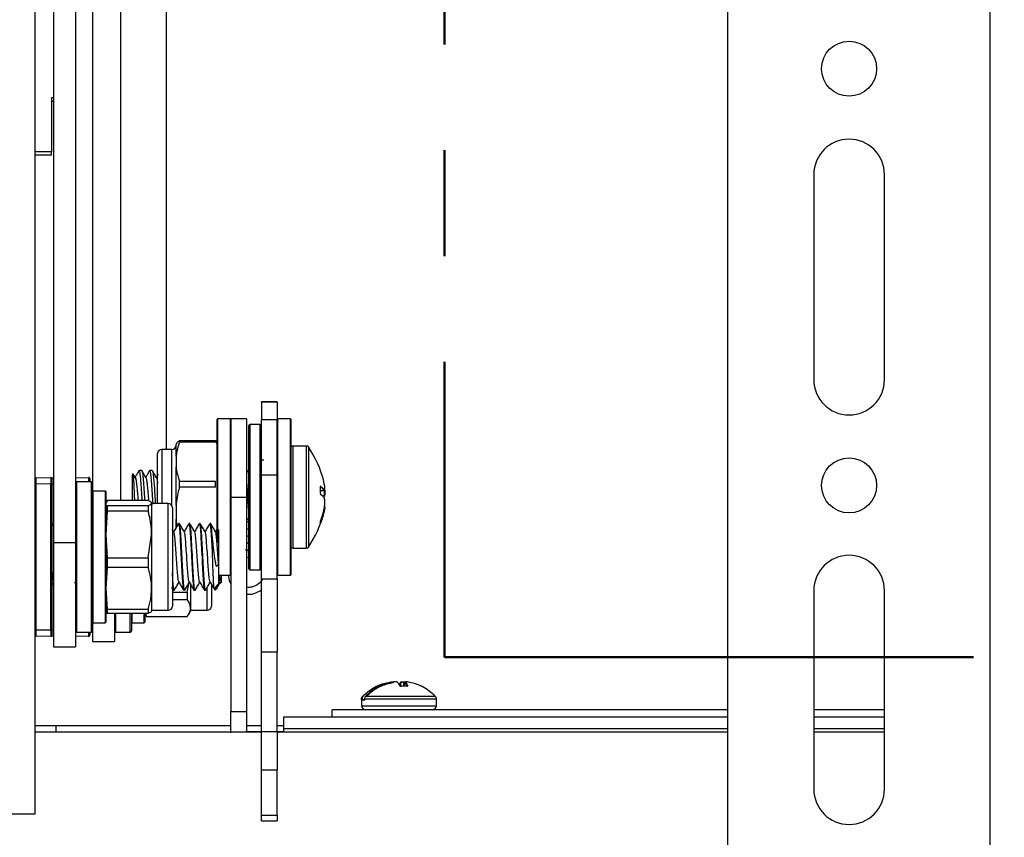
# Model space of a CAD drawing. Header units: inches. Extents: x 5 to 165, y 3 to 108.
# Tile 4 of 139: x 17.4 to 22.05, y 36.6 to 40.46. Entities that reach past the tile are written whole.
import ezdxf

# ---------------------------------------------------------------- set-up
doc = ezdxf.new("R2010")
doc.units = ezdxf.units.IN
doc.header["$LTSCALE"] = 10
doc.header["$MEASUREMENT"] = 0
doc.linetypes.add('CENTER', pattern=[0.4, 0.25, -0.05, 0.05, -0.05])

msp = doc.modelspace()

# ---------------------------------------------------------------- linework, layer by layer
at = {"color": 7, "linetype": 'Continuous', "lineweight": 25}
for p, q in [((21.984658, 34.684765), (21.984658, 53.704765)), ((17.744673, 50.314071), (17.744673, 38.275926)), ((17.472673, 50.250189), (17.472673, 36.711265)), ((18.094673, 38.434415), (18.094673, 50.169227)), ((17.560673, 46.286092), (17.560673, 37.99448)), ((17.664673, 46.286092), (17.664673, 37.99448)), ((20.743658, 44.063699), (20.743658, 34.934765)), ((17.560673, 40.094934), (17.550673, 40.094934)), ((17.550673, 40.094934), (17.550673, 39.840757)), ((17.560673, 40.078281), (17.550673, 40.078281)), ((17.550673, 39.840757), (17.472673, 39.840757)), ((17.550673, 39.824104), (17.472673, 39.824104)), ((17.550673, 39.824104), (17.550673, 39.840757)), ((21.151658, 39.732765), (21.151658, 38.764249)), ((21.485658, 38.764249), (21.485658, 39.732765)), ((18.616673, 38.659265), (18.542673, 38.659265)), ((18.542673, 38.658049), (18.542673, 38.659265)), ((18.616673, 38.658049), (18.542673, 38.658049)), ((18.542673, 38.658049), (18.542673, 38.574768)), ((18.616673, 38.658049), (18.616673, 38.659265)), ((18.616673, 38.658049), (18.616673, 38.574768)), ((18.333673, 38.056426), (18.333673, 38.576265)), ((18.396673, 38.578265), (18.335673, 38.578265)), ((18.472673, 38.579265), (18.398673, 38.579265)), ((18.398673, 38.579265), (18.398673, 38.209265)), ((18.472673, 38.579265), (18.472673, 38.209265)), ((18.616673, 38.574768), (18.542673, 38.574768)), ((18.542673, 38.313124), (18.542673, 38.574768)), ((18.616673, 38.313124), (18.616673, 38.574768)), ((18.679673, 38.578265), (18.618673, 38.578265)), ((18.681673, 38.576265), (18.681673, 37.842265)), ((18.483673, 38.519269), (18.483673, 38.547765)), ((18.483673, 37.870765), (18.483673, 38.519269)), ((18.537673, 38.552765), (18.488673, 38.552765)), ((18.141901, 38.461622), (18.139673, 38.457765)), ((18.155551, 38.468373), (18.155551, 38.47698)), ((18.155551, 38.47698), (18.326305, 38.47698)), ((18.326305, 38.468373), (18.155551, 38.468373)), ((18.326305, 38.468373), (18.326305, 38.47698)), ((18.326305, 38.47698), (18.332075, 38.461265)), ((18.333673, 38.457765), (18.33264, 38.461622)), ((18.052673, 38.255094), (18.052673, 38.41473)), ((18.119988, 38.434415), (18.072359, 38.434415)), ((18.139673, 38.402447), (18.139673, 38.457746)), ((18.756426, 38.450515), (18.691673, 38.450515)), ((18.139673, 38.402447), (18.139673, 38.350924)), ((17.977498, 38.334265), (17.965019, 38.334265)), ((18.027501, 38.334265), (18.015026, 38.334265)), ((18.139673, 38.170487), (18.139673, 38.350924)), ((18.47749, 38.334265), (18.472673, 38.334265)), ((18.483673, 38.324412), (18.478475, 38.333352)), ((17.47763, 38.300772), (17.54763, 38.301382)), ((17.551274, 38.299852), (17.560673, 38.299934)), ((17.552673, 38.296383), (17.552673, 38.271384)), ((17.664673, 38.300842), (17.72663, 38.301382)), ((17.739673, 38.280926), (17.669673, 38.280926)), ((17.731673, 38.296383), (17.731673, 38.280926)), ((17.744673, 38.275926), (17.744673, 37.576926)), ((17.935746, 38.318653), (17.931673, 38.31458)), ((17.931673, 38.31458), (17.931673, 38.192717)), ((18.155551, 38.256483), (18.155551, 38.284997)), ((18.155551, 38.284997), (18.326305, 38.284997)), ((18.326305, 38.256483), (18.326305, 38.284997)), ((18.616673, 38.313124), (18.542673, 38.313124)), ((18.542673, 37.822999), (18.542673, 38.313124)), ((18.616673, 37.822999), (18.616673, 38.313124)), ((18.841109, 38.266551), (18.836426, 38.285215)), ((17.47763, 38.270773), (17.472673, 38.270773)), ((17.54763, 38.271384), (17.47763, 38.270773)), ((17.47763, 38.270773), (17.47763, 37.58208)), ((17.54763, 37.581469), (17.54763, 38.271384)), ((17.552673, 38.271384), (17.54763, 38.271384)), ((17.552673, 38.271384), (17.552673, 37.581469)), ((17.805673, 38.237176), (17.746673, 38.237176)), ((17.807673, 38.235176), (17.807673, 37.95253)), ((18.052673, 38.178395), (18.052673, 38.255094)), ((18.326305, 38.256483), (18.155551, 38.256483)), ((18.822228, 38.24056), (18.839182, 38.24056)), ((17.807988, 38.183507), (17.807673, 38.182332)), ((18.008525, 38.192717), (17.814952, 38.192717)), ((18.024209, 38.182332), (18.023531, 38.183507)), ((18.024209, 38.181163), (18.024209, 38.032632)), ((18.398673, 38.209265), (18.472673, 38.209265)), ((18.398673, 38.209265), (18.398673, 37.196768)), ((18.472673, 38.209265), (18.472673, 37.196768)), ((18.841109, 38.214588), (18.840516, 38.213946)), ((17.814952, 38.142721), (17.807673, 38.032632)), ((17.814952, 38.169608), (17.814952, 38.142721)), ((17.814952, 38.169608), (18.008525, 38.169608)), ((18.008525, 38.142721), (17.814952, 38.142721)), ((18.008525, 38.169608), (18.008525, 38.142721)), ((18.102949, 38.178395), (18.024209, 38.178395)), ((18.122634, 38.15871), (18.122634, 37.904245)), ((18.139673, 38.170487), (18.139673, 38.103279)), ((18.841109, 38.162489), (18.841141, 38.162621)), ((18.841109, 38.162489), (18.841111, 38.162425)), ((18.019996, 38.11791), (18.024209, 38.110681)), ((18.139673, 38.059003), (18.139673, 38.103279)), ((18.823072, 38.098509), (18.823062, 38.098423)), ((17.55991, 38.083228), (17.552673, 38.070742)), ((17.560673, 38.083907), (17.560644, 38.083907)), ((18.129541, 38.04445), (18.122634, 38.056344)), ((18.155544, 38.083907), (18.151195, 38.083907)), ((18.204757, 38.083907), (18.200407, 38.083907)), ((18.253969, 38.083907), (18.24962, 38.083907)), ((18.303182, 38.083907), (18.298833, 38.083907)), ((18.333164, 38.058826), (18.325606, 38.045804)), ((18.333673, 37.978774), (18.333673, 38.049189)), ((18.340429, 38.053907), (18.334631, 38.059705)), ((18.340429, 38.053907), (18.340429, 37.9681)), ((18.82188, 38.085234), (18.821968, 38.085559)), ((17.807673, 38.032632), (17.814952, 37.922542)), ((18.008525, 37.922542), (18.024209, 38.032632)), ((18.024209, 38.032632), (18.024209, 37.777896)), ((18.310429, 38.021231), (18.310429, 37.942434)), ((18.472673, 38.027686), (18.483673, 38.023557)), ((17.560673, 37.99448), (17.664673, 37.99448)), ((17.560673, 37.99448), (17.560673, 37.501426)), ((17.664673, 37.99448), (17.664673, 37.501426)), ((17.807673, 37.95253), (17.807673, 37.617676)), ((18.466739, 37.962173), (18.483673, 37.955816)), ((18.473159, 37.993633), (18.483673, 37.989686)), ((18.691673, 37.968015), (18.756426, 37.968015)), ((17.814952, 37.922542), (18.008525, 37.922542)), ((17.814952, 37.922542), (17.814952, 37.87643)), ((18.008525, 37.922542), (18.008525, 37.87643)), ((18.122634, 37.904245), (18.122634, 37.694143)), ((18.475322, 37.92508), (18.483673, 37.921945)), ((17.814952, 37.87643), (17.807673, 37.777896)), ((18.008525, 37.87643), (17.814952, 37.87643)), ((18.340429, 37.889782), (18.328336, 37.883312)), ((18.328336, 37.883312), (18.340429, 37.887047)), ((18.340429, 37.887047), (18.340429, 37.889782)), ((18.340429, 37.887047), (18.340429, 37.798946)), ((18.488673, 37.865765), (18.537673, 37.865765)), ((18.340429, 37.840265), (18.396673, 37.840265)), ((18.348567, 37.811063), (18.353223, 37.80317)), ((18.35328, 37.840265), (18.35328, 37.804052)), ((18.542673, 37.822999), (18.616673, 37.822999)), ((18.542673, 37.47616), (18.542673, 37.822999)), ((18.616673, 37.822999), (18.616673, 37.47616)), ((18.618673, 37.840265), (18.679673, 37.840265)), ((17.552673, 37.789593), (17.562818, 37.807062)), ((17.660221, 37.808823), (17.664673, 37.801151)), ((17.807673, 37.777896), (17.814952, 37.679361)), ((18.024209, 37.777896), (18.024209, 37.67068)), ((18.118697, 37.781991), (18.125823, 37.769689)), ((18.126588, 37.768946), (18.130938, 37.768946)), ((18.175801, 37.768946), (18.18015, 37.768946)), ((18.192525, 37.759675), (18.201439, 37.805094)), ((18.208209, 37.79633), (18.208209, 37.684777)), ((18.225014, 37.768946), (18.229363, 37.768946)), ((18.274226, 37.768946), (18.278575, 37.768946)), ((18.306634, 37.795707), (18.306634, 37.694143)), ((18.318501, 37.778565), (18.321899, 37.772788)), ((18.319074, 37.777591), (18.340429, 37.798946)), ((18.320523, 37.78178), (18.32328, 37.769165)), ((18.32328, 37.781797), (18.32328, 37.769165)), ((18.32328, 37.769165), (18.323546, 37.770401)), ((18.32414, 37.769806), (18.334742, 37.780408)), ((18.342587, 37.797261), (18.351689, 37.80577)), ((21.151658, 37.767253), (21.151658, 36.82975)), ((21.485658, 36.82975), (21.485658, 37.767253)), ((18.122634, 37.759675), (18.192525, 37.759675)), ((18.192525, 37.724601), (18.122634, 37.724601)), ((18.192525, 37.759675), (18.192525, 37.724601)), ((17.807673, 37.670521), (17.807988, 37.669346)), ((17.814952, 37.679361), (18.008525, 37.679361)), ((17.814952, 37.679361), (17.814952, 37.660136)), ((18.008525, 37.679361), (18.008525, 37.660136)), ((18.023531, 37.669346), (18.024209, 37.670521)), ((18.024209, 37.674458), (18.102949, 37.674458)), ((18.199492, 37.655424), (18.208209, 37.670521)), ((18.208209, 37.684777), (18.208209, 37.670521)), ((18.208209, 37.674458), (18.286949, 37.674458)), ((17.814952, 37.660136), (17.809138, 37.669365)), ((18.008525, 37.660136), (17.814952, 37.660136)), ((17.848673, 37.660136), (17.848673, 37.526426)), ((17.928673, 37.660136), (17.928673, 37.576926)), ((17.991673, 37.660136), (17.991673, 37.627225)), ((17.991673, 37.627225), (17.991673, 37.617676)), ((17.994456, 37.660136), (17.995719, 37.655424)), ((17.996966, 37.655823), (17.998952, 37.644954)), ((17.998952, 37.644954), (18.192525, 37.644954)), ((17.47763, 37.58208), (17.472673, 37.58208)), ((17.47763, 37.58208), (17.54763, 37.581469)), ((17.552673, 37.581469), (17.54763, 37.581469)), ((17.552673, 37.581469), (17.552673, 37.55647)), ((17.744673, 37.576926), (17.744673, 37.526426)), ((17.746673, 37.615676), (17.805673, 37.615676)), ((17.930673, 37.615676), (17.989673, 37.615676)), ((17.54763, 37.55147), (17.47763, 37.552081)), ((17.560673, 37.552919), (17.551274, 37.553001)), ((17.72663, 37.55147), (17.664673, 37.552011)), ((17.669673, 37.571926), (17.739673, 37.571926)), ((17.731673, 37.571926), (17.731673, 37.55647)), ((17.853673, 37.571926), (17.923673, 37.571926)), ((17.560673, 37.501426), (17.664673, 37.501426)), ((17.744673, 37.526426), (17.848673, 37.526426)), ((18.616673, 37.47616), (18.542673, 37.47616)), ((18.542673, 37.102722), (18.542673, 37.47616)), ((18.616673, 37.102722), (18.616673, 37.47616)), ((19.154644, 37.33634), (19.154684, 37.336354)), ((19.168822, 37.336354), (19.168893, 37.33634)), ((19.169078, 37.336371), (19.168893, 37.33634)), ((19.186302, 37.333737), (19.187211, 37.33267)), ((19.199045, 37.333737), (19.192673, 37.326262)), ((19.199919, 37.333737), (19.199045, 37.333737)), ((19.218863, 37.333737), (19.218863, 37.316705)), ((19.230406, 37.336371), (19.230703, 37.33634)), ((19.230662, 37.336354), (19.230703, 37.33634)), ((19.015508, 37.255482), (19.015508, 37.22395)), ((19.015692, 37.253477), (19.015692, 37.255482)), ((19.018101, 37.255482), (19.015692, 37.255482)), ((19.018101, 37.253477), (19.015692, 37.253477)), ((19.017886, 37.251509), (19.030257, 37.251509)), ((19.018101, 37.255482), (19.018101, 37.253477)), ((19.021137, 37.269264), (19.021276, 37.269264)), ((19.029828, 37.255482), (19.029828, 37.253477)), ((19.029989, 37.255482), (19.029828, 37.255482)), ((19.029989, 37.255482), (19.029989, 37.253477)), ((19.369839, 37.22395), (19.369839, 37.255482)), ((19.028432, 37.24954), (19.015922, 37.24954)), ((18.398673, 37.196768), (18.472673, 37.196768)), ((18.398673, 37.096265), (18.398673, 37.196768)), ((18.472673, 37.196768), (18.472673, 37.100265)), ((20.743658, 37.169996), (18.646673, 37.169996)), ((18.646673, 37.169996), (18.646673, 37.115375)), ((18.877673, 37.169996), (18.877673, 37.204265)), ((20.743658, 37.204265), (18.877673, 37.204265)), ((21.485658, 37.204265), (21.151658, 37.204265)), ((21.485658, 37.169996), (21.151658, 37.169996)), ((17.472673, 37.130265), (17.572673, 37.130265)), ((17.572673, 37.098765), (17.572673, 37.130265)), ((17.572673, 37.130265), (18.398673, 37.130265)), ((18.472673, 37.130265), (18.542673, 37.130265)), ((18.616673, 37.130265), (18.646673, 37.130265)), ((20.743658, 37.115375), (18.646673, 37.115375)), ((18.646673, 37.115375), (18.646673, 37.098765)), ((21.485658, 37.115375), (21.151658, 37.115375)), ((18.542673, 37.098765), (17.472673, 37.098765)), ((18.502673, 37.100265), (18.472673, 37.100265)), ((18.542673, 37.100265), (18.502673, 37.100265)), ((18.542673, 37.102722), (18.616673, 37.102722)), ((18.542673, 36.920001), (18.542673, 37.102722)), ((18.616673, 37.102722), (18.616673, 36.920001)), ((18.646673, 37.100265), (18.616673, 37.100265)), ((20.743658, 37.098765), (18.616673, 37.098765)), ((21.485658, 37.098765), (21.151658, 37.098765)), ((18.616673, 36.920001), (18.542673, 36.920001)), ((18.542673, 36.707273), (18.542673, 36.920001)), ((18.616673, 36.707273), (18.616673, 36.920001)), ((17.472673, 36.711265), (17.308673, 36.711265)), ((18.542673, 36.707273), (18.616673, 36.707273)), ((18.542673, 36.679304), (18.542673, 36.707273)), ((18.616673, 36.707273), (18.616673, 36.679304)), ((18.542673, 36.679304), (18.616673, 36.679304))]:
    msp.add_line(p, q, dxfattribs=at)
at = {"color": 216, "linetype": 'CENTER', "lineweight": 50, "true_color": 0x800080}
for p, q in [((19.406884, 50.847662), (19.406884, 37.453797)), ((19.406884, 37.453797), (39.053421, 37.453797))]:
    msp.add_line(p, q, dxfattribs=at)
at = {"color": 8, "linetype": 'Continuous', "lineweight": 25}
for p, q in [((17.878673, 38.192717), (17.878673, 50.292614)), ((18.335673, 38.578265), (18.335673, 38.058663)), ((18.396673, 38.126647), (18.396673, 38.578265)), ((18.618673, 38.578265), (18.618673, 38.096761)), ((18.679673, 37.840265), (18.679673, 38.578265)), ((18.488673, 38.552765), (18.488673, 38.523849)), ((18.488673, 38.523849), (18.488673, 37.865765)), ((18.537673, 37.865765), (18.537673, 38.552765)), ((18.072359, 38.434415), (18.072359, 38.259485)), ((18.119988, 38.168567), (18.119988, 38.434415)), ((18.691673, 38.450515), (18.691673, 38.272315)), ((18.756426, 37.968015), (18.756426, 38.450515)), ((18.764685, 38.446153), (18.764685, 37.972376)), ((17.669673, 38.280926), (17.669673, 38.073741)), ((17.739673, 37.571926), (17.739673, 38.280926)), ((17.560673, 38.269935), (17.552673, 38.269865)), ((17.746673, 38.237176), (17.746673, 37.615676)), ((17.805673, 37.952699), (17.805673, 38.237176)), ((18.072359, 38.259485), (18.072359, 38.178395)), ((18.691673, 38.272315), (18.691673, 37.968015)), ((18.822229, 38.240628), (18.839182, 38.240628)), ((18.839182, 38.240628), (18.839182, 38.24056)), ((18.102949, 37.902366), (18.102949, 38.178395)), ((18.396673, 37.840265), (18.396673, 38.126647)), ((18.618673, 38.096761), (18.618673, 37.840265)), ((17.669673, 38.073741), (17.669673, 37.571926)), ((17.805673, 37.615676), (17.805673, 37.952699)), ((18.102949, 37.674458), (18.102949, 37.902366)), ((18.286949, 37.674458), (18.286949, 37.77999)), ((17.853673, 37.660136), (17.853673, 37.571926)), ((17.923673, 37.571926), (17.923673, 37.660136)), ((17.930673, 37.660136), (17.930673, 37.615676)), ((17.989673, 37.625286), (17.989673, 37.660136)), ((17.989673, 37.615676), (17.989673, 37.625286)), ((17.552673, 37.582987), (17.560673, 37.582918)), ((19.199045, 37.31748), (19.199045, 37.333737)), ((19.199919, 37.333737), (19.199919, 37.316808)), ((19.215225, 37.316758), (19.215225, 37.334403)), ((19.216711, 37.334403), (19.216711, 37.31678)), ((19.218913, 37.333737), (19.218863, 37.333737)), ((19.218913, 37.333737), (19.218913, 37.316703)), ((19.015692, 37.255482), (19.015508, 37.255482)), ((19.018101, 37.253477), (19.029828, 37.253477)), ((19.029989, 37.253477), (19.029828, 37.253477)), ((19.369839, 37.255482), (19.029989, 37.255482)), ((19.03553, 37.269264), (19.36421, 37.269264)), ((19.015508, 37.22395), (19.369839, 37.22395)), ((18.502673, 37.098765), (18.502673, 37.100265))]:
    msp.add_line(p, q, dxfattribs=at)
at = {"color": 7, "linetype": 'Continuous', "lineweight": 25, "flags": 128}
for points in [[(18.821995, 38.257092), (18.821985, 38.257149), (18.82188, 38.257264)], [(18.841121, 38.242189), (18.841142, 38.242388), (18.841109, 38.242763)], [(18.839182, 38.213571), (18.83961, 38.213562), (18.840017, 38.213601), (18.840384, 38.213685), (18.840693, 38.213811), (18.840929, 38.213973), (18.841082, 38.214163), (18.841142, 38.214371), (18.841109, 38.214588)], [(18.841109, 38.203942), (18.841142, 38.204159), (18.841141, 38.204176)], [(18.82188, 38.093658), (18.821985, 38.094102), (18.821979, 38.094548)], [(19.184555, 37.335698), (19.184548, 37.335698), (19.184318, 37.335668)], [(19.201029, 37.335668), (19.200799, 37.335698), (19.200792, 37.335698)], [(19.230607, 37.316482), (19.23069, 37.316445), (19.230785, 37.316288)]]:
    msp.add_lwpolyline(points, dxfattribs=at)
at = {"color": 8, "linetype": 'Continuous', "lineweight": 25, "flags": 128}
for points in [[(18.82188, 38.226149), (18.821985, 38.226025), (18.821995, 38.225963)], [(19.201559, 37.316482), (19.20166, 37.316445), (19.201776, 37.316288)], [(19.220559, 37.335686), (19.220689, 37.335698), (19.221054, 37.335668)]]:
    msp.add_lwpolyline(points, dxfattribs=at)
at = {"color": 7, "linetype": 'Continuous', "lineweight": 25}
for centre in [(21.318658, 40.232765), (21.318658, 38.264253)]:
    msp.add_circle(centre, 0.13, dxfattribs=at)
for centre, radius, start, end in [((21.318658, 39.732765), 0.167, 0, 180), ((21.318658, 38.764249), 0.167, 180, 0), ((18.335673, 38.576265), 0.002, 90, 180), ((18.396673, 38.576265), 0.002, 0, 90), ((18.618673, 38.576265), 0.002, 90, 180), ((18.679673, 38.576265), 0.002, 0, 90), ((18.488673, 38.547765), 0.005, 90, 180), ((18.537673, 38.547765), 0.005, 0, 90), ((18.072359, 38.41473), 0.019685, 90, 180), ((18.119988, 38.4541), 0.019685, 270, 360), ((18.691673, 38.440515), 0.01, 90, 180), ((18.756426, 38.440515), 0.01, 34.321317, 90), ((18.351741, 38.164236), 0.5, 14.012305, 34.321317), ((17.477673, 38.295772), 0.005, 90.5, 180), ((17.547673, 38.296383), 0.005, 0, 90.5), ((17.669673, 38.275926), 0.005, 90, 180), ((17.726673, 38.296383), 0.005, 0, 90.5), ((17.739673, 38.275926), 0.005, 0, 90), ((17.746673, 38.235176), 0.002, 90, 180), ((17.805673, 38.235176), 0.002, 0, 90), ((18.839082, 38.242656), 0.00203, 272.837916, 3.040337), ((18.839182, 38.242528), 0.001969, 270, 350.079761), ((18.828216, 38.225283), 0.006257, 173.761405, 204.397289), ((18.821335, 38.221424), 0.001742, 355.734693, 52.82326), ((18.839182, 38.21455), 0.001969, 323.081035, 354.268745), ((18.839182, 38.203979), 0.001969, 5.731255, 36.918965), ((18.839312, 38.204083), 0.001803, 355.510679, 36.756532), ((18.102949, 38.15871), 0.019685, 0, 90), ((18.839242, 38.152208), 0.001881, 352.996606, 91.818179), ((18.839224, 38.1505), 0.002395, 38.111328, 91.007221), ((18.839182, 38.162818), 0.001969, 348.501184, 354.268745), ((18.351741, 38.254293), 0.5, 325.678683, 345.832072), ((18.691673, 37.978015), 0.01, 180, 270), ((18.756426, 37.978015), 0.01, 270, 325.678683), ((21.318658, 37.767253), 0.167, 0, 180), ((18.488673, 37.870765), 0.005, 180, 270), ((18.537673, 37.870765), 0.005, 270, 360), ((18.396673, 37.842265), 0.002, 270, 360), ((18.618673, 37.842265), 0.002, 180, 270), ((18.679673, 37.842265), 0.002, 270, 360), ((18.102949, 37.694143), 0.019685, 270, 360), ((18.286949, 37.694143), 0.019685, 270, 360), ((17.669673, 37.576926), 0.005, 180, 270), ((17.739673, 37.576926), 0.005, 270, 360), ((17.746673, 37.617676), 0.002, 180, 270), ((17.805673, 37.617676), 0.002, 270, 360), ((17.853673, 37.576926), 0.005, 180, 270), ((17.923673, 37.576926), 0.005, 270, 360), ((17.930673, 37.617676), 0.002, 180, 270), ((17.989673, 37.617676), 0.002, 270, 360), ((17.477673, 37.557081), 0.005, 180, 269.5), ((17.547673, 37.55647), 0.005, 269.5, 0), ((17.726673, 37.55647), 0.005, 269.5, 0), ((19.15494, 37.334403), 0.001969, 89.991017, 97.466762), ((19.169078, 37.334403), 0.001969, 89.99438, 97.466762), ((19.184467, 37.333831), 0.001843, 51.261067, 94.612046), ((19.184384, 37.333737), 0.001969, 51.102197, 85.015017), ((19.200904, 37.333827), 0.001861, 129.221168, 182.772854), ((19.200963, 37.333737), 0.001969, 94.984983, 128.897803), ((19.220831, 37.333737), 0.001969, 97.93727, 180), ((19.220929, 37.333654), 0.002018, 86.466418, 177.650477), ((19.230407, 37.334403), 0.001969, 82.533238, 90.008983), ((19.035193, 37.255482), 0.019685, 135.564385, 180), ((19.017889, 37.249543), 0.001966, 90.067156, 180.066999), ((19.019746, 37.265289), 0.004259, 37.566665, 68.953296), ((19.350154, 37.255482), 0.019685, 0, 44.435615), ((19.035193, 37.22395), 0.019685, 180, 270), ((19.350154, 37.22395), 0.019685, 270, 0), ((21.318658, 36.82975), 0.167, 180, 360)]:
    msp.add_arc(centre, radius, start, end, dxfattribs=at)
at = {"color": 8, "linetype": 'Continuous', "lineweight": 25}
for centre, radius, start, end in [((18.820964, 38.259966), 0.002111, 300.308885, 2.357677), ((18.821739, 38.087359), 0.001486, 26.214444, 71.353891), ((19.152852, 37.334599), 0.002538, 355.566317, 43.769298), ((19.19721, 37.316123), 0.00174, 26.763528, 96.366505), ((19.201652, 37.33414), 0.001779, 118.90077, 193.106149), ((19.233611, 37.315706), 0.002152, 85.972503, 157.598056), ((19.030424, 37.249571), 0.001992, 123.223044, 180.879236)]:
    msp.add_arc(centre, radius, start, end, dxfattribs=at)
at = {"color": 7, "linetype": 'Continuous', "lineweight": 25}
for centre, major_axis, start_param, end_param in [((17.477673, 38.270771), (-0.000044, 0.030001), 0.00001058, 1.57073075), ((17.547673, 38.271382), (-0.000044, 0.030001), 0.00001058, 1.57073075), ((17.477673, 37.582082), (0.000044, 0.030001), 1.5708619, 3.14158208), ((17.547673, 37.581471), (0.000044, 0.030001), 1.5708619, 3.14158208)]:
    msp.add_ellipse(centre, major_axis=major_axis, ratio=0.00145429, start_param=start_param, end_param=end_param, dxfattribs=at)
at = {"color": 8, "linetype": 'Continuous', "lineweight": 25}
for centre, major_axis, start_param, end_param in [((17.726673, 38.271382), (-0.000044, 0.030001), 0.00001058, 1.24701555), ((17.726673, 37.581471), (0.000044, 0.030001), 1.8945771, 3.14158208)]:
    msp.add_ellipse(centre, major_axis=major_axis, ratio=0.00145429, start_param=start_param, end_param=end_param, dxfattribs=at)
at = {"color": 7, "linetype": 'Continuous', "lineweight": 25}
for points, knots in [([(18.139673, 38.45691), (18.141061, 38.459835), (18.144271, 38.466604), (18.151465, 38.473221), (18.155551, 38.47698)], [0, 0, 0, 0, 0.432070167, 1, 1, 1, 1]), ([(18.155551, 38.468373), (18.154499, 38.465381), (18.1469, 38.443757), (18.143018, 38.421567), (18.139673, 38.402447)], [0, 0, 0, 0, 0.13834995, 1, 1, 1, 1]), ([(18.542673, 38.385256), (18.543208, 38.385311), (18.5466, 38.38566), (18.551015, 38.385611), (18.554734, 38.385569)], [0, 0, 0, 0, 0.157730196, 1, 1, 1, 1]), ([(17.964127, 38.333496), (17.960955, 38.328035), (17.955007, 38.317797), (17.949045, 38.307572), (17.946263, 38.3028)], [0, 0, 0, 0, 0.53335302, 1, 1, 1, 1]), ([(17.964136, 38.332429), (17.964444, 38.333209), (17.965447, 38.335751), (17.967958, 38.329075), (17.970629, 38.306375), (17.973532, 38.271027), (17.975561, 38.240259), (17.977243, 38.213252), (17.978283, 38.19761), (17.978608, 38.192717)], [0, 0, 0, 0, 0.06508347, 0.21200475, 0.49837522, 0.64529236, 0.78940026, 0.93412752, 1, 1, 1, 1]), ([(17.977498, 38.333703), (17.977605, 38.333882), (17.978415, 38.335237), (17.980006, 38.329382), (17.982003, 38.315971), (17.984098, 38.294452), (17.986286, 38.267221), (17.988285, 38.236045), (17.989905, 38.21034), (17.99085, 38.196166), (17.991079, 38.192717)], [0, 0, 0, 0, 0.023789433, 0.179910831, 0.332659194, 0.487058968, 0.643164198, 0.795858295, 0.950328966, 1, 1, 1, 1]), ([(17.997382, 38.300879), (17.9942, 38.306335), (17.987829, 38.317257), (17.981476, 38.328183), (17.978297, 38.333651)], [0, 0, 0, 0, 0.49952435, 1, 1, 1, 1]), ([(18.014155, 38.333544), (18.010982, 38.328082), (18.005024, 38.317828), (17.999053, 38.307585), (17.996263, 38.302799)], [0, 0, 0, 0, 0.53268033, 1, 1, 1, 1]), ([(18.014163, 38.332475), (18.014555, 38.333292), (18.015648, 38.335565), (18.017531, 38.329636), (18.019531, 38.315903), (18.021625, 38.294469), (18.023814, 38.267223), (18.025812, 38.236022), (18.027801, 38.204631), (18.029119, 38.18492), (18.029722, 38.175908)], [0, 0, 0, 0, 0.07643671, 0.21289282, 0.34640076, 0.4813521, 0.61779408, 0.75125459, 0.8862679, 1, 1, 1, 1]), ([(18.027501, 38.333379), (18.027701, 38.333636), (18.028608, 38.334803), (18.030282, 38.328101), (18.032261, 38.313546), (18.034384, 38.2912), (18.036562, 38.263323), (18.038542, 38.231774), (18.040413, 38.202535), (18.041579, 38.18514), (18.042031, 38.178395)], [0, 0, 0, 0, 0.0413382, 0.18723987, 0.32981302, 0.47475778, 0.62063338, 0.76317691, 0.90817761, 1, 1, 1, 1]), ([(18.047368, 38.300901), (18.044187, 38.306354), (18.03782, 38.317271), (18.03147, 38.328192), (18.028293, 38.333657)], [0, 0, 0, 0, 0.499553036, 1, 1, 1, 1]), ([(18.139673, 38.350924), (18.140196, 38.346773), (18.142996, 38.324529), (18.149919, 38.302729), (18.155551, 38.284997)], [0, 0, 0, 0, 0.18659588, 1, 1, 1, 1]), ([(18.478492, 38.331377), (18.478974, 38.330811), (18.480408, 38.329134), (18.482029, 38.316309), (18.483323, 38.301319), (18.483673, 38.297261)], [0, 0, 0, 0, 0.27041119, 0.80252403, 1, 1, 1, 1]), ([(17.472673, 38.300728), (17.472676, 38.300728), (17.474203, 38.300742), (17.476656, 38.300763), (17.477317, 38.300769), (17.47763, 38.300772)], [0, 0, 0, 0, 0.00081906, 0.52816393, 1, 1, 1, 1]), ([(17.944877, 38.192717), (17.944766, 38.195208), (17.944084, 38.210643), (17.942838, 38.240427), (17.941137, 38.276007), (17.939344, 38.302687), (17.937806, 38.318289), (17.936711, 38.318209), (17.936226, 38.318173)], [0, 0, 0, 0, 0.0392905, 0.24343726, 0.44779808, 0.64514527, 0.84258159, 1, 1, 1, 1]), ([(17.947402, 38.300848), (17.944216, 38.306306), (17.940925, 38.311946), (17.937643, 38.317588), (17.937537, 38.31777)], [0, 0, 0, 0, 0.96772875, 1, 1, 1, 1]), ([(17.945137, 38.300063), (17.945522, 38.300811), (17.946602, 38.302907), (17.949193, 38.298009), (17.951865, 38.28111), (17.954769, 38.254975), (17.956796, 38.232195), (17.958605, 38.210762), (17.959774, 38.197765), (17.960228, 38.192717)], [0, 0, 0, 0, 0.07822922, 0.2191703, 0.49386026, 0.63479733, 0.7730215, 0.91184368, 1, 1, 1, 1]), ([(17.996584, 38.301688), (17.997315, 38.300722), (17.99876, 38.298811), (18.000769, 38.28805), (18.002861, 38.272351), (18.005049, 38.252142), (18.007049, 38.229085), (18.008669, 38.210057), (18.009614, 38.199566), (18.009844, 38.197011)], [0, 0, 0, 0, 0.15992785, 0.31637744, 0.47452973, 0.6344409, 0.79083455, 0.94905995, 1, 1, 1, 1]), ([(18.045156, 38.300387), (18.045722, 38.301095), (18.046993, 38.302684), (18.049045, 38.297295), (18.05087, 38.287518), (18.052122, 38.277398), (18.052673, 38.272943)], [0, 0, 0, 0, 0.2265933, 0.50830753, 0.78355232, 1, 1, 1, 1]), ([(18.054673, 38.317234), (18.054666, 38.317221), (18.051867, 38.312406), (18.049061, 38.307596), (18.046262, 38.302797)], [0, 0, 0, 0, 0.00256104, 1, 1, 1, 1]), ([(18.472673, 38.280596), (18.473177, 38.274284), (18.47439, 38.259075), (18.47616, 38.23017), (18.478295, 38.197084), (18.480469, 38.164938), (18.482152, 38.13919), (18.483264, 38.127186), (18.483673, 38.122767)], [0, 0, 0, 0, 0.13299622, 0.32047896, 0.5114743, 0.70328676, 0.8907435, 1, 1, 1, 1]), ([(18.155551, 38.256483), (18.154499, 38.252581), (18.1469, 38.224373), (18.143018, 38.195427), (18.139673, 38.170487)], [0, 0, 0, 0, 0.13834995, 1, 1, 1, 1]), ([(18.839182, 38.240628), (18.836233, 38.244134), (18.831329, 38.249963), (18.824099, 38.255623), (18.821217, 38.257878)], [0, 0, 0, 0, 0.601386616, 1, 1, 1, 1]), ([(18.823072, 38.260052), (18.822942, 38.260121), (18.822665, 38.260265), (18.8223, 38.260017), (18.822023, 38.259396), (18.821862, 38.258458), (18.821874, 38.257662), (18.82188, 38.257264)], [0, 0, 0, 0, 0.18900742, 0.40021181, 0.60197931, 0.80092869, 1, 1, 1, 1]), ([(18.822007, 38.257092), (18.821998, 38.257224), (18.821971, 38.257621), (18.822009, 38.258128), (18.822066, 38.258504), (18.82212, 38.258637), (18.822106, 38.258611), (18.822104, 38.258607)], [0, 0, 0, 0, 0.16115355, 0.48196819, 0.74474738, 0.96704757, 1, 1, 1, 1]), ([(18.823072, 38.260052), (18.825942, 38.257789), (18.831269, 38.253587), (18.837074, 38.247799), (18.83989, 38.244284), (18.841109, 38.242763)], [0, 0, 0, 0, 0.39852968, 0.7397207, 1, 1, 1, 1]), ([(18.839182, 38.213571), (18.839798, 38.220431), (18.840615, 38.229548), (18.840033, 38.238665), (18.839889, 38.240923)], [0, 0, 0, 0, 0.752441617, 1, 1, 1, 1]), ([(18.841109, 38.242763), (18.841615, 38.246733), (18.842439, 38.253204), (18.841952, 38.261139), (18.841337, 38.265089), (18.841109, 38.266551)], [0, 0, 0, 0, 0.49994554, 0.8149227, 1, 1, 1, 1]), ([(18.841823, 38.242045), (18.841966, 38.239805), (18.842388, 38.233215), (18.841932, 38.224042), (18.841331, 38.217142), (18.841109, 38.214588)], [0, 0, 0, 0, 0.244950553, 0.720545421, 1, 1, 1, 1]), ([(17.814952, 38.192717), (17.814557, 38.192384), (17.810923, 38.189326), (17.809922, 38.186246), (17.80903, 38.183501)], [0, 0, 0, 0, 0.10878069, 1, 1, 1, 1]), ([(18.024209, 38.181163), (18.02354, 38.182911), (18.022192, 38.186432), (18.014679, 38.190272), (18.009435, 38.192355), (18.008525, 38.192717)], [0, 0, 0, 0, 0.44918411, 0.90440522, 1, 1, 1, 1]), ([(18.008525, 38.169608), (18.014249, 38.172148), (18.022851, 38.175964), (18.023868, 38.17986), (18.024209, 38.181163)], [0, 0, 0, 0, 0.665485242, 1, 1, 1, 1]), ([(18.82188, 38.226149), (18.821873, 38.225918), (18.821855, 38.225256), (18.821946, 38.224089), (18.822205, 38.222823), (18.822597, 38.221791), (18.822914, 38.22146), (18.823072, 38.221294)], [0, 0, 0, 0, 0.11139317, 0.319815, 0.54093516, 0.77066555, 1, 1, 1, 1]), ([(18.823021, 38.221648), (18.825376, 38.219892), (18.828259, 38.217741), (18.830254, 38.215525), (18.83062, 38.215119)], [0, 0, 0, 0, 0.81680313, 1, 1, 1, 1]), ([(18.841109, 38.203942), (18.838122, 38.207469), (18.834046, 38.212282), (18.827339, 38.218017), (18.824395, 38.220278), (18.823072, 38.221294)], [0, 0, 0, 0, 0.60139248, 0.82083082, 1, 1, 1, 1]), ([(18.841109, 38.162489), (18.841615, 38.169391), (18.842439, 38.180642), (18.841952, 38.194487), (18.841337, 38.201388), (18.841109, 38.203942)], [0, 0, 0, 0, 0.49994554, 0.8149227, 1, 1, 1, 1]), ([(18.024209, 38.032632), (18.023978, 38.04223), (18.023418, 38.065518), (18.018477, 38.102429), (18.011851, 38.129255), (18.008525, 38.142721)], [0, 0, 0, 0, 0.25880952, 0.62795568, 1, 1, 1, 1]), ([(18.823072, 38.098509), (18.825942, 38.106879), (18.831269, 38.122414), (18.837074, 38.143828), (18.83989, 38.156853), (18.841109, 38.162489)], [0, 0, 0, 0, 0.39852968, 0.7397207, 1, 1, 1, 1]), ([(18.841109, 38.151978), (18.838122, 38.13899), (18.834046, 38.121262), (18.827339, 38.100109), (18.824395, 38.091765), (18.823072, 38.088015)], [0, 0, 0, 0, 0.60139248, 0.82083082, 1, 1, 1, 1]), ([(18.842166, 38.163858), (18.842093, 38.161359), (18.841976, 38.15739), (18.841343, 38.15344), (18.841109, 38.151978)], [0, 0, 0, 0, 0.62988572, 1, 1, 1, 1]), ([(18.139673, 38.103279), (18.140109, 38.097852), (18.140937, 38.087533), (18.143228, 38.077419), (18.144315, 38.072623)], [0, 0, 0, 0, 0.52584198, 1, 1, 1, 1]), ([(18.472673, 38.11331), (18.474988, 38.10934), (18.478658, 38.103046), (18.482321, 38.096743), (18.483673, 38.094415)], [0, 0, 0, 0, 0.63058451, 1, 1, 1, 1]), ([(18.472673, 38.097422), (18.475887, 38.095306), (18.480241, 38.092438), (18.486536, 38.090193), (18.488186, 38.089604)], [0, 0, 0, 0, 0.73791459, 1, 1, 1, 1]), ([(18.82188, 38.085234), (18.821873, 38.085184), (18.821855, 38.085043), (18.821946, 38.085152), (18.822205, 38.085728), (18.822597, 38.086718), (18.822914, 38.087583), (18.823072, 38.088015)], [0, 0, 0, 0, 0.11139317, 0.319815, 0.54093516, 0.77066555, 1, 1, 1, 1]), ([(18.823072, 38.098509), (18.822942, 38.098135), (18.822665, 38.097343), (18.8223, 38.096114), (18.822023, 38.094998), (18.821862, 38.094105), (18.821874, 38.093807), (18.82188, 38.093658)], [0, 0, 0, 0, 0.18900742, 0.40021181, 0.60197931, 0.80092869, 1, 1, 1, 1]), ([(18.821986, 38.094455), (18.821986, 38.094455), (18.821986, 38.094457), (18.821999, 38.094615), (18.822061, 38.09499), (18.822212, 38.095677), (18.822486, 38.096683), (18.822795, 38.097682), (18.823004, 38.098244), (18.82307, 38.098419)], [0, 0, 0, 0, 0.04323752, 0.13177941, 0.25778267, 0.42756453, 0.64116407, 0.88805294, 1, 1, 1, 1]), ([(18.150462, 38.083228), (18.146693, 38.076723), (18.139461, 38.064242), (18.132222, 38.051774), (18.128755, 38.045804)], [0, 0, 0, 0, 0.52119533, 1, 1, 1, 1]), ([(18.152403, 37.809531), (18.15157, 37.812224), (18.149763, 37.81806), (18.146551, 37.847597), (18.143578, 37.88878), (18.140612, 37.936029), (18.13726, 37.981774), (18.134494, 38.01843), (18.131746, 38.040361), (18.130122, 38.041715), (18.12955, 38.042193)], [0, 0, 0, 0, 0.11738532, 0.25443104, 0.38795807, 0.52148509, 0.65853082, 0.79013656, 0.92598918, 1, 1, 1, 1]), ([(18.151195, 38.081887), (18.152028, 38.081195), (18.15391, 38.079632), (18.156925, 38.048817), (18.159691, 37.99985), (18.163043, 37.939136), (18.166012, 37.876635), (18.168975, 37.821064), (18.172343, 37.783845), (18.174328, 37.766784), (18.175581, 37.77034), (18.175801, 37.770966)], [0, 0, 0, 0, 0.1001144, 0.22635944, 0.34867288, 0.47602215, 0.6001144, 0.72420665, 0.85155592, 0.97386935, 1, 1, 1, 1]), ([(18.18015, 37.770966), (18.17993, 37.77034), (18.178677, 37.766784), (18.176693, 37.783845), (18.173323, 37.821065), (18.170363, 37.876632), (18.167386, 37.939148), (18.164668, 37.988785), (18.162452, 38.02743), (18.160603, 38.056154), (18.158029, 38.079929), (18.156374, 38.081233), (18.155544, 38.081887)], [0, 0, 0, 0, 0.02611082, 0.14833147, 0.27558414, 0.39958225, 0.52358037, 0.65083303, 0.7052141, 0.80060921, 0.89996155, 1, 1, 1, 1]), ([(18.178754, 38.04445), (18.174974, 38.050957), (18.167411, 38.063978), (18.159861, 38.076995), (18.156084, 38.083508)], [0, 0, 0, 0, 0.49971574, 1, 1, 1, 1]), ([(18.199674, 38.083228), (18.195905, 38.076723), (18.188674, 38.064242), (18.181434, 38.051774), (18.177968, 38.045804)], [0, 0, 0, 0, 0.52119533, 1, 1, 1, 1]), ([(18.201616, 37.809531), (18.200782, 37.812224), (18.198976, 37.81806), (18.195764, 37.847597), (18.19279, 37.88878), (18.189824, 37.936029), (18.186472, 37.981774), (18.183706, 38.01843), (18.180959, 38.040361), (18.179335, 38.041715), (18.178762, 38.042193)], [0, 0, 0, 0, 0.11738532, 0.25443104, 0.38795807, 0.52148509, 0.65853082, 0.79013656, 0.92598918, 1, 1, 1, 1]), ([(18.200407, 38.081887), (18.20124, 38.081195), (18.203123, 38.079632), (18.206137, 38.048817), (18.208904, 37.99985), (18.212255, 37.939136), (18.215224, 37.876635), (18.218187, 37.821064), (18.221556, 37.783845), (18.22354, 37.766784), (18.224793, 37.77034), (18.225014, 37.770966)], [0, 0, 0, 0, 0.1001144, 0.22635944, 0.34867288, 0.47602215, 0.6001144, 0.72420665, 0.85155592, 0.97386935, 1, 1, 1, 1]), ([(18.229363, 37.770966), (18.229142, 37.77034), (18.22789, 37.766784), (18.225905, 37.783845), (18.222536, 37.821065), (18.219575, 37.876632), (18.216598, 37.939148), (18.213881, 37.988785), (18.211665, 38.02743), (18.209816, 38.056154), (18.207242, 38.079929), (18.205587, 38.081233), (18.204757, 38.081887)], [0, 0, 0, 0, 0.026110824, 0.148331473, 0.275584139, 0.399582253, 0.523580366, 0.650833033, 0.7052141, 0.800609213, 0.899961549, 1, 1, 1, 1]), ([(18.227967, 38.04445), (18.224187, 38.050957), (18.216624, 38.063978), (18.209074, 38.076995), (18.205297, 38.083508)], [0, 0, 0, 0, 0.49971574, 1, 1, 1, 1]), ([(18.248887, 38.083228), (18.245118, 38.076723), (18.237887, 38.064242), (18.230647, 38.051774), (18.22718, 38.045804)], [0, 0, 0, 0, 0.52119533, 1, 1, 1, 1]), ([(18.250828, 37.809531), (18.249995, 37.812224), (18.248189, 37.81806), (18.244976, 37.847597), (18.242003, 37.88878), (18.239037, 37.936029), (18.235685, 37.981774), (18.232919, 38.01843), (18.230172, 38.040361), (18.228548, 38.041715), (18.227975, 38.042193)], [0, 0, 0, 0, 0.11738532, 0.25443104, 0.38795807, 0.52148509, 0.65853082, 0.79013656, 0.92598918, 1, 1, 1, 1]), ([(18.24962, 38.081887), (18.250453, 38.081195), (18.252336, 38.079632), (18.25535, 38.048817), (18.258117, 37.99985), (18.261468, 37.939136), (18.264437, 37.876635), (18.2674, 37.821064), (18.270769, 37.783845), (18.272753, 37.766784), (18.274006, 37.77034), (18.274226, 37.770966)], [0, 0, 0, 0, 0.1001144, 0.22635944, 0.34867288, 0.47602215, 0.6001144, 0.72420665, 0.85155592, 0.97386935, 1, 1, 1, 1]), ([(18.278575, 37.770966), (18.278355, 37.77034), (18.277102, 37.766784), (18.275118, 37.783845), (18.271749, 37.821065), (18.268788, 37.876632), (18.265811, 37.939148), (18.263094, 37.988785), (18.260877, 38.02743), (18.259028, 38.056154), (18.256455, 38.079929), (18.2548, 38.081233), (18.253969, 38.081887)], [0, 0, 0, 0, 0.02611082, 0.14833147, 0.27558414, 0.39958225, 0.52358037, 0.65083303, 0.7052141, 0.80060921, 0.89996155, 1, 1, 1, 1]), ([(18.277179, 38.04445), (18.2734, 38.050957), (18.265836, 38.063978), (18.258287, 38.076995), (18.25451, 38.083508)], [0, 0, 0, 0, 0.49971574, 1, 1, 1, 1]), ([(18.298099, 38.083228), (18.29433, 38.076723), (18.287099, 38.064242), (18.279859, 38.051774), (18.276393, 38.045804)], [0, 0, 0, 0, 0.52119533, 1, 1, 1, 1]), ([(18.300041, 37.809531), (18.299207, 37.812224), (18.297401, 37.81806), (18.294189, 37.847597), (18.291216, 37.88878), (18.288249, 37.936029), (18.284897, 37.981774), (18.282131, 38.01843), (18.279384, 38.040361), (18.27776, 38.041715), (18.277187, 38.042193)], [0, 0, 0, 0, 0.11738532, 0.25443104, 0.38795807, 0.52148509, 0.65853082, 0.79013656, 0.92598918, 1, 1, 1, 1]), ([(18.298833, 38.081887), (18.299666, 38.081197), (18.301549, 38.079636), (18.304558, 38.048795), (18.307284, 38.000993), (18.30939, 37.961783), (18.310429, 37.942434)], [0, 0, 0, 0, 0.213995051, 0.483844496, 0.745290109, 1, 1, 1, 1]), ([(18.310429, 38.021231), (18.309707, 38.032848), (18.308231, 38.056564), (18.30567, 38.079824), (18.304013, 38.081198), (18.303182, 38.081887)], [0, 0, 0, 0, 0.32360813, 0.66064031, 1, 1, 1, 1]), ([(18.326392, 38.04445), (18.322612, 38.050957), (18.315049, 38.063978), (18.307499, 38.076995), (18.303722, 38.083508)], [0, 0, 0, 0, 0.49971574, 1, 1, 1, 1]), ([(18.340429, 37.889782), (18.339449, 37.904972), (18.337462, 37.935752), (18.33411, 37.981846), (18.331344, 38.018411), (18.328597, 38.040364), (18.326973, 38.041716), (18.3264, 38.042193)], [0, 0, 0, 0, 0.21816647, 0.44208205, 0.65710938, 0.87907557, 1, 1, 1, 1]), ([(18.333748, 38.058488), (18.333861, 38.059135), (18.334499, 38.062783), (18.335816, 38.054084), (18.337604, 38.032674), (18.338988, 38.001789), (18.340005, 37.978018), (18.340429, 37.9681)], [0, 0, 0, 0, 0.05560055, 0.31343895, 0.56619664, 0.81901393, 1, 1, 1, 1]), ([(18.472673, 38.062354), (18.474014, 38.061526), (18.477016, 38.059671), (18.481301, 38.058227), (18.483673, 38.057428)], [0, 0, 0, 0, 0.44641389, 1, 1, 1, 1]), ([(18.328336, 37.883312), (18.32624, 37.899218), (18.322046, 37.931031), (18.315688, 37.980285), (18.312086, 38.008329), (18.310429, 38.021231)], [0, 0, 0, 0, 0.35063941, 0.70127088, 1, 1, 1, 1]), ([(18.340429, 37.9681), (18.340429, 37.964352), (18.340429, 37.946862), (18.340429, 37.919433), (18.340429, 37.898023), (18.340429, 37.889782)], [0, 0, 0, 0, 0.14370009, 0.67040013, 1, 1, 1, 1]), ([(18.483673, 37.955637), (18.482893, 37.955893), (18.478901, 37.957198), (18.47545, 37.958648), (18.472673, 37.959814)], [0, 0, 0, 0, 0.19544973, 1, 1, 1, 1]), ([(18.483673, 37.989477), (18.480101, 37.990786), (18.47634, 37.992162), (18.473311, 37.993563), (18.473159, 37.993633)], [0, 0, 0, 0, 0.94998947, 1, 1, 1, 1]), ([(18.310429, 37.942434), (18.311003, 37.924591), (18.31215, 37.888895), (18.313694, 37.840121), (18.315517, 37.802987), (18.317168, 37.779823), (18.31819, 37.77858), (18.318673, 37.777992)], [0, 0, 0, 0, 0.20779155, 0.41571254, 0.61823219, 0.81919433, 1, 1, 1, 1]), ([(17.560673, 37.814567), (17.56022, 37.816172), (17.558787, 37.821243), (17.555984, 37.848141), (17.553914, 37.876271), (17.552792, 37.893357), (17.552673, 37.895158)], [0, 0, 0, 0, 0.181389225, 0.573231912, 0.955013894, 1, 1, 1, 1]), ([(18.024209, 37.777896), (18.023978, 37.786486), (18.023418, 37.80733), (18.018477, 37.840367), (18.011851, 37.864378), (18.008525, 37.87643)], [0, 0, 0, 0, 0.25880952, 0.62795568, 1, 1, 1, 1]), ([(18.130938, 37.770966), (18.130717, 37.770338), (18.129464, 37.766767), (18.127487, 37.784258), (18.124644, 37.813742), (18.123133, 37.842087), (18.122634, 37.851442)], [0, 0, 0, 0, 0.07718857, 0.4384961, 0.81467924, 1, 1, 1, 1]), ([(18.34859, 37.813327), (18.348059, 37.814552), (18.346569, 37.817992), (18.345255, 37.832786), (18.34441, 37.84231)], [0, 0, 0, 0, 0.35627453, 1, 1, 1, 1]), ([(18.350573, 37.840265), (18.351049, 37.831051), (18.351902, 37.814516), (18.352857, 37.807263), (18.35328, 37.804052)], [0, 0, 0, 0, 0.55725752, 1, 1, 1, 1]), ([(18.388017, 37.840265), (18.387868, 37.838071), (18.386906, 37.823934), (18.391086, 37.808887), (18.398435, 37.799593), (18.398673, 37.799292)], [0, 0, 0, 0, 0.15094988, 0.97250051, 1, 1, 1, 1]), ([(18.547294, 37.819675), (18.546437, 37.818006), (18.541209, 37.807826), (18.523766, 37.794297), (18.498337, 37.782299), (18.481133, 37.782852), (18.472673, 37.783125)], [0, 0, 0, 0, 0.06218063, 0.37924346, 0.69476378, 1, 1, 1, 1]), ([(18.008525, 37.679361), (18.012964, 37.695475), (18.021903, 37.727926), (18.023437, 37.761162), (18.024209, 37.777896)], [0, 0, 0, 0, 0.4965381, 1, 1, 1, 1]), ([(18.122634, 37.790841), (18.122777, 37.789121), (18.123968, 37.774732), (18.125112, 37.766944), (18.126367, 37.770364), (18.126588, 37.770966)], [0, 0, 0, 0, 0.1005782, 0.84167457, 1, 1, 1, 1]), ([(18.131478, 37.769345), (18.135255, 37.775858), (18.142546, 37.788429), (18.149849, 37.801003), (18.153369, 37.807062)], [0, 0, 0, 0, 0.5180649, 1, 1, 1, 1]), ([(18.152347, 37.808823), (18.15613, 37.802307), (18.163701, 37.789265), (18.171255, 37.776218), (18.175035, 37.769689)], [0, 0, 0, 0, 0.49959578, 1, 1, 1, 1]), ([(18.180691, 37.769345), (18.184468, 37.775858), (18.191758, 37.788429), (18.199062, 37.801003), (18.202582, 37.807062)], [0, 0, 0, 0, 0.5180649, 1, 1, 1, 1]), ([(18.20156, 37.808823), (18.205343, 37.802307), (18.212914, 37.789265), (18.220468, 37.776218), (18.224248, 37.769689)], [0, 0, 0, 0, 0.49959578, 1, 1, 1, 1]), ([(18.229903, 37.769345), (18.23368, 37.775858), (18.240971, 37.788429), (18.248274, 37.801003), (18.251794, 37.807062)], [0, 0, 0, 0, 0.5180649, 1, 1, 1, 1]), ([(18.250773, 37.808823), (18.254555, 37.802307), (18.262126, 37.789265), (18.26968, 37.776218), (18.27346, 37.769689)], [0, 0, 0, 0, 0.49959578, 1, 1, 1, 1]), ([(18.279116, 37.769345), (18.282893, 37.775858), (18.290183, 37.788429), (18.297487, 37.801003), (18.301007, 37.807062)], [0, 0, 0, 0, 0.518064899, 1, 1, 1, 1]), ([(18.299985, 37.808823), (18.303768, 37.802308), (18.309521, 37.792399), (18.315261, 37.782486), (18.317227, 37.779092)], [0, 0, 0, 0, 0.65756932, 1, 1, 1, 1]), ([(18.334592, 37.780558), (18.332437, 37.778587), (18.330216, 37.776555), (18.328244, 37.782194), (18.328185, 37.782362)], [0, 0, 0, 0, 0.97015124, 1, 1, 1, 1]), ([(18.332793, 37.780627), (18.334575, 37.783651), (18.340111, 37.793042), (18.345649, 37.802462), (18.349403, 37.808849)], [0, 0, 0, 0, 0.321978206, 1, 1, 1, 1]), ([(18.472673, 37.751943), (18.475645, 37.751335), (18.48979, 37.748443), (18.515236, 37.754014), (18.534083, 37.765455), (18.542673, 37.770669)], [0, 0, 0, 0, 0.12642828, 0.60182288, 1, 1, 1, 1]), ([(18.208209, 37.684777), (18.20754, 37.690805), (18.206192, 37.70294), (18.198679, 37.716172), (18.193435, 37.723354), (18.192525, 37.724601)], [0, 0, 0, 0, 0.44918411, 0.90440522, 1, 1, 1, 1]), ([(18.024209, 37.67169), (18.023868, 37.670387), (18.022851, 37.666492), (18.014249, 37.662676), (18.008525, 37.660136)], [0, 0, 0, 0, 0.33451476, 1, 1, 1, 1]), ([(18.192525, 37.644954), (18.198249, 37.653708), (18.206851, 37.666861), (18.207868, 37.680286), (18.208209, 37.684777)], [0, 0, 0, 0, 0.66548524, 1, 1, 1, 1]), ([(17.47763, 37.552081), (17.477317, 37.552084), (17.476656, 37.55209), (17.474203, 37.552111), (17.472676, 37.552125), (17.472673, 37.552125)], [0, 0, 0, 0, 0.47183607, 0.99918094, 1, 1, 1, 1]), ([(19.021276, 37.269264), (19.04103, 37.286334), (19.061774, 37.304258), (19.090705, 37.318197), (19.113447, 37.328222), (19.136573, 37.332779), (19.154644, 37.33634)], [0, 0, 0, 0, 0.50847134, 0.53392844, 0.63581064, 1, 1, 1, 1]), ([(19.168893, 37.33634), (19.144553, 37.331048), (19.118892, 37.325469), (19.090816, 37.311192), (19.068213, 37.298681), (19.049849, 37.282152), (19.03553, 37.269264)], [0, 0, 0, 0, 0.49019744, 0.51679507, 0.62324714, 1, 1, 1, 1]), ([(19.036376, 37.267886), (19.056103, 37.284906), (19.094853, 37.31834), (19.144342, 37.329114), (19.168636, 37.334403)], [0, 0, 0, 0, 0.50908968, 1, 1, 1, 1]), ([(19.184318, 37.335668), (19.181726, 37.335866), (19.17659, 37.336257), (19.171442, 37.336312), (19.168893, 37.33634)], [0, 0, 0, 0, 0.50467854, 1, 1, 1, 1]), ([(19.197017, 37.317852), (19.195474, 37.320787), (19.192986, 37.325519), (19.18874, 37.331516), (19.186027, 37.334064), (19.184318, 37.335668)], [0, 0, 0, 0, 0.37680604, 0.60768093, 1, 1, 1, 1]), ([(19.190678, 37.328603), (19.191889, 37.327354), (19.194421, 37.324742), (19.1968, 37.320058), (19.198041, 37.317613)], [0, 0, 0, 0, 0.47792868, 1, 1, 1, 1]), ([(19.197017, 37.317852), (19.197157, 37.317652), (19.197427, 37.317266), (19.198288, 37.316786), (19.199345, 37.316448), (19.200555, 37.316256), (19.201369, 37.316278), (19.201776, 37.316288)], [0, 0, 0, 0, 0.2235603, 0.43074517, 0.62309395, 0.81148871, 1, 1, 1, 1]), ([(19.201556, 37.316492), (19.201475, 37.316483), (19.201143, 37.316449), (19.20048, 37.316486), (19.199699, 37.316614), (19.19907, 37.316815), (19.198705, 37.317026), (19.198686, 37.317047), (19.198677, 37.317056)], [0, 0, 0, 0, 0.062350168, 0.25290718, 0.447550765, 0.64648805, 0.848469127, 1, 1, 1, 1]), ([(19.215225, 37.334403), (19.212695, 37.334375), (19.207588, 37.33432), (19.202491, 37.333932), (19.199919, 37.333737)], [0, 0, 0, 0, 0.495336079, 1, 1, 1, 1]), ([(19.201029, 37.335668), (19.203621, 37.335866), (19.208757, 37.336257), (19.213905, 37.336312), (19.216454, 37.33634)], [0, 0, 0, 0, 0.50467854, 1, 1, 1, 1]), ([(19.231511, 37.316069), (19.229981, 37.319008), (19.225924, 37.326803), (19.221604, 37.331075), (19.218913, 37.333737)], [0, 0, 0, 0, 0.37696903, 1, 1, 1, 1]), ([(19.230703, 37.33634), (19.229108, 37.336312), (19.225888, 37.336257), (19.222675, 37.335866), (19.221054, 37.335668)], [0, 0, 0, 0, 0.495321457, 1, 1, 1, 1]), ([(19.221054, 37.335668), (19.223764, 37.332952), (19.227086, 37.329624), (19.231262, 37.32274), (19.232798, 37.319737), (19.233762, 37.317852)], [0, 0, 0, 0, 0.6229634, 0.76335454, 1, 1, 1, 1]), ([(19.231993, 37.316593), (19.231999, 37.316597), (19.232022, 37.316611), (19.231854, 37.31654), (19.231488, 37.316484), (19.231035, 37.316453), (19.230714, 37.316483), (19.230607, 37.316493)], [0, 0, 0, 0, 0.08610542, 0.32272577, 0.58689928, 0.8635452, 1, 1, 1, 1]), ([(19.364071, 37.269264), (19.344317, 37.286334), (19.323573, 37.304258), (19.294642, 37.318197), (19.2719, 37.328222), (19.248774, 37.332779), (19.230703, 37.33634)], [0, 0, 0, 0, 0.50847134, 0.53392844, 0.63581064, 1, 1, 1, 1]), ([(19.230785, 37.316288), (19.230975, 37.316279), (19.231586, 37.316249), (19.232562, 37.316345), (19.23346, 37.316677), (19.233939, 37.317206), (19.233821, 37.317637), (19.233762, 37.317852)], [0, 0, 0, 0, 0.09132762, 0.29367104, 0.51828109, 0.75941566, 1, 1, 1, 1]), ([(19.015692, 37.255482), (19.015904, 37.257664), (19.016328, 37.262027), (19.01886, 37.266598), (19.02079, 37.268728), (19.021276, 37.269264)], [0, 0, 0, 0, 0.42819777, 0.85603854, 1, 1, 1, 1]), ([(19.015692, 37.253477), (19.015693, 37.253206), (19.015695, 37.25249), (19.015717, 37.251384), (19.015763, 37.250366), (19.015832, 37.249674), (19.015892, 37.249585), (19.015922, 37.24954)], [0, 0, 0, 0, 0.13045693, 0.34413001, 0.56142547, 0.78047487, 1, 1, 1, 1]), ([(19.018101, 37.253477), (19.018099, 37.253342), (19.018097, 37.252982), (19.018067, 37.252428), (19.018013, 37.25192), (19.017947, 37.251575), (19.017907, 37.251531), (19.017886, 37.251509)], [0, 0, 0, 0, 0.12857157, 0.34012232, 0.55734176, 0.77812908, 1, 1, 1, 1]), ([(19.023122, 37.267886), (19.022685, 37.267403), (19.020951, 37.265487), (19.018672, 37.261374), (19.018291, 37.257446), (19.018101, 37.255482)], [0, 0, 0, 0, 0.1440785, 0.5719891, 1, 1, 1, 1]), ([(19.028432, 37.24954), (19.028551, 37.249562), (19.028839, 37.249614), (19.029276, 37.250105), (19.029668, 37.250995), (19.029937, 37.252164), (19.029972, 37.25304), (19.029989, 37.253477)], [0, 0, 0, 0, 0.15182978, 0.36810612, 0.58047477, 0.79045258, 1, 1, 1, 1]), ([(19.029815, 37.253477), (19.029818, 37.253349), (19.029829, 37.252902), (19.029736, 37.252215), (19.029576, 37.251583), (19.029444, 37.25125), (19.029361, 37.251146), (19.029385, 37.25117), (19.029386, 37.251171)], [0, 0, 0, 0, 0.11276802, 0.39207067, 0.62615067, 0.82503384, 0.99206837, 1, 1, 1, 1]), ([(19.03553, 37.269264), (19.034174, 37.267554), (19.031459, 37.264131), (19.030109, 37.259062), (19.030012, 37.256177), (19.029989, 37.255482)], [0, 0, 0, 0, 0.43130389, 0.86310928, 1, 1, 1, 1])]:
    msp.add_open_spline(points, degree=3, knots=knots, dxfattribs=at)
for points in [[(18.82188, 38.226149), (18.822068, 38.231335), (18.822443, 38.241707), (18.822068, 38.252079), (18.82188, 38.257264)], [(18.82188, 38.085234), (18.822068, 38.086637), (18.822443, 38.089444), (18.822068, 38.092254), (18.82188, 38.093658)], [(19.230785, 37.316288), (19.22595, 37.316542), (19.21628, 37.317049), (19.206611, 37.316542), (19.201776, 37.316288)]]:
    msp.add_open_spline(points, degree=3, dxfattribs=at)

doc.saveas('drawing.dxf')
